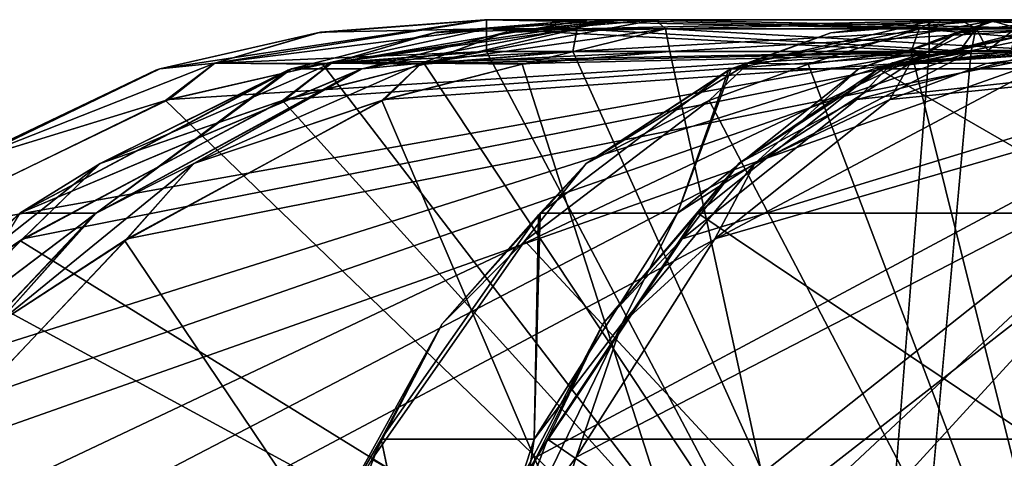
# Model space of a CAD drawing. Header units: millimetres. Extents: x -53 to 54, y -61 to 48.
# Tile 66 of 86: x -16.49 to -7.61, y 44.04 to 48. Entities that reach past the tile are written whole.
import ezdxf

# ---------------------------------------------------------------- set-up
doc = ezdxf.new("R2010")
doc.units = ezdxf.units.MM
doc.header["$LTSCALE"] = 65.185185
for name, color, linetype in [('125', 7, 'CONTINUOUS'), ('126', 7, 'CONTINUOUS'), ('13', 7, 'CONTINUOUS'), ('132', 7, 'CONTINUOUS'), ('133', 7, 'CONTINUOUS'), ('134', 7, 'CONTINUOUS'), ('136', 7, 'CONTINUOUS'), ('139', 7, 'CONTINUOUS'), ('14', 7, 'CONTINUOUS'), ('140', 7, 'CONTINUOUS'), ('144', 7, 'CONTINUOUS'), ('149', 7, 'CONTINUOUS'), ('15', 7, 'CONTINUOUS'), ('150', 7, 'CONTINUOUS'), ('152', 7, 'CONTINUOUS'), ('153', 7, 'CONTINUOUS'), ('157', 7, 'CONTINUOUS'), ('158', 7, 'CONTINUOUS'), ('16', 7, 'CONTINUOUS'), ('160', 7, 'CONTINUOUS'), ('17', 7, 'CONTINUOUS'), ('18', 7, 'CONTINUOUS'), ('19', 7, 'CONTINUOUS'), ('2', 7, 'CONTINUOUS'), ('28', 7, 'CONTINUOUS'), ('29', 7, 'CONTINUOUS'), ('31', 7, 'CONTINUOUS'), ('87', 7, 'CONTINUOUS')]:
    doc.layers.add(name, color=color, linetype=linetype)

msp = doc.modelspace()

# ---------------------------------------------------------------- linework, layer by layer
at = {"layer": '125', "color": 7, "linetype": 'Continuous', "true_color": 0xe0f2ff}
for points in [[(-11.4623, 47.9167, -4.4986), (-11.5024, 47.7131, -4.4154), (-7.8633, 47.9167, -2.7653), (-11.4623, 47.9167, -4.4986)], [(-11.5024, 47.7131, -4.4154), (-7.9033, 47.7131, -2.6822), (-7.8633, 47.9167, -2.7653), (-11.5024, 47.7131, -4.4154)], [(-7.7732, 48, -2.9522), (-11.3723, 48, -4.6855), (-11.4623, 47.9167, -4.4986), (-7.7732, 48, -2.9522)], [(-7.7732, 48, -2.9522), (-11.4623, 47.9167, -4.4986), (-7.8633, 47.9167, -2.7653), (-7.7732, 48, -2.9522)]]:
    msp.add_3dface(points, dxfattribs=at)
at = {"layer": '126', "color": 7, "linetype": 'Continuous', "true_color": 0xe0f2ff}
for points in [[(-11.5024, 47.7131, -4.4154), (-11.4623, 47.9167, -4.4986), (-13.6782, 47.609, -5.5507), (-11.5024, 47.7131, -4.4154)], [(-11.4623, 47.9167, -4.4986), (-12.7274, 47.8871, -5.3301), (-13.6782, 47.609, -5.5507), (-11.4623, 47.9167, -4.4986)], [(-11.3723, 48, -4.6855), (-12.7274, 47.8871, -5.3301), (-11.4623, 47.9167, -4.4986), (-11.3723, 48, -4.6855)], [(-12.7274, 47.8871, -5.3301), (-14.0406, 47.5557, -5.9448), (-13.6782, 47.609, -5.5507), (-12.7274, 47.8871, -5.3301)], [(-12.816, 47.6035, -5.0427), (-11.5024, 47.7131, -4.4154), (-13.6782, 47.609, -5.5507), (-12.816, 47.6035, -5.0427)], [(-15.7679, 46.7039, -6.5132), (-14.0967, 47.2796, -5.6438), (-13.6782, 47.609, -5.5507), (-15.7679, 46.7039, -6.5132)], [(-14.0406, 47.5557, -5.9448), (-15.7679, 46.7039, -6.5132), (-13.6782, 47.609, -5.5507), (-14.0406, 47.5557, -5.9448)], [(-14.0967, 47.2796, -5.6438), (-12.816, 47.6035, -5.0427), (-13.6782, 47.609, -5.5507), (-14.0967, 47.2796, -5.6438)], [(-14.0406, 47.5557, -5.9448), (-16.4947, 46.2556, -7.0619), (-15.7679, 46.7039, -6.5132), (-14.0406, 47.5557, -5.9448)], [(-16.467, 46.0226, -6.7243), (-14.0967, 47.2796, -5.6438), (-15.7679, 46.7039, -6.5132), (-16.467, 46.0226, -6.7243)], [(-17.6007, 45.2573, -7.3258), (-16.467, 46.0226, -6.7243), (-15.7679, 46.7039, -6.5132), (-17.6007, 45.2573, -7.3258)], [(-16.4947, 46.2556, -7.0619), (-17.6007, 45.2573, -7.3258), (-15.7679, 46.7039, -6.5132), (-16.4947, 46.2556, -7.0619)], [(-16.4947, 46.2556, -7.0619), (-18.505, 44.2161, -7.9311), (-17.6007, 45.2573, -7.3258), (-16.4947, 46.2556, -7.0619)], [(-18.4106, 44.0543, -7.5649), (-16.467, 46.0226, -6.7243), (-17.6007, 45.2573, -7.3258), (-18.4106, 44.0543, -7.5649)]]:
    msp.add_3dface(points, dxfattribs=at)
at = {"layer": '13', "color": 7, "linetype": 'Continuous', "true_color": 0xe0f2ff}
for points in [[(-13.2456, 38.6944, -17.5398), (-4.9857, 47.7131, -6.8409), (-13.066, 40.1633, -17.4018), (-13.2456, 38.6944, -17.5398)], [(-6.0365, 35.1444, -7.3536), (-4.9857, 47.7131, -6.8409), (-13.2456, 38.6944, -17.5398), (-6.0365, 35.1444, -7.3536)], [(-13.066, 40.1633, -17.4018), (-4.9857, 47.7131, -6.8409), (-12.7663, 41.5502, -17.0923), (-13.066, 40.1633, -17.4018)], [(-12.7663, 41.5502, -17.0923), (-4.9857, 47.7131, -6.8409), (-11.8288, 44.0556, -15.988), (-12.7663, 41.5502, -17.0923)], [(-11.8288, 44.0556, -15.988), (-4.9857, 47.7131, -6.8409), (-10.5137, 46.0239, -14.324), (-11.8288, 44.0556, -15.988)], [(-10.5137, 46.0239, -14.324), (-4.9857, 47.7131, -6.8409), (-8.9379, 47.2802, -12.2485), (-10.5137, 46.0239, -14.324)], [(-8.9379, 47.2802, -12.2485), (-4.9857, 47.7131, -6.8409), (-7.2378, 47.7131, -9.9406), (-8.9379, 47.2802, -12.2485)]]:
    msp.add_3dface(points, dxfattribs=at)
at = {"layer": '132', "color": 7, "linetype": 'Continuous', "true_color": 0xe0f2ff}
for points in [[(-13.8075, 47.8828, -0.7202), (-12.2791, 48, -0.7128), (-14.732, 47.6089, -0.9337), (-13.8075, 47.8828, -0.7202)], [(-12.2791, 48, -0.7128), (-12.2791, 47.9167, -0.9203), (-14.732, 47.6089, -0.9337), (-12.2791, 48, -0.7128)], [(-12.2791, 47.9167, -0.9203), (-13.7618, 47.5994, -1.0175), (-14.732, 47.6089, -0.9337), (-12.2791, 47.9167, -0.9203)], [(-12.2791, 47.7131, -1.0125), (-13.7618, 47.5994, -1.0175), (-12.2791, 47.9167, -0.9203), (-12.2791, 47.7131, -1.0125)], [(-15.2295, 47.5557, -0.7359), (-13.8075, 47.8828, -0.7202), (-14.732, 47.6089, -0.9337), (-15.2295, 47.5557, -0.7359)], [(-15.2295, 47.5557, -0.7359), (-14.732, 47.6089, -0.9337), (-17.0323, 46.7039, -0.9732), (-15.2295, 47.5557, -0.7359)], [(-14.732, 47.6089, -0.9337), (-15.1769, 47.2711, -1.0318), (-17.0323, 46.7039, -0.9732), (-14.732, 47.6089, -0.9337)], [(-13.7618, 47.5994, -1.0175), (-15.1769, 47.2711, -1.0318), (-14.732, 47.6089, -0.9337), (-13.7618, 47.5994, -1.0175)], [(-17.9253, 46.2556, -0.7942), (-15.2663, 47.5443, -0.7364), (-17.0323, 46.7039, -0.9732), (-17.9253, 46.2556, -0.7942)], [(-15.2663, 47.5443, -0.7364), (-15.2295, 47.5557, -0.7359), (-17.0323, 46.7039, -0.9732), (-15.2663, 47.5443, -0.7364)], [(-15.1769, 47.2711, -1.0318), (-17.7777, 46.0063, -1.087), (-17.0323, 46.7039, -0.9732), (-15.1769, 47.2711, -1.0318)]]:
    msp.add_3dface(points, dxfattribs=at)
at = {"layer": '133', "color": 7, "linetype": 'Continuous', "true_color": 0xe0f2ff}
for points in [[(-12.2791, 48, -0.7128), (-8.2844, 48, -0.7128), (-8.2844, 47.9167, -0.9203), (-12.2791, 48, -0.7128)], [(-12.2791, 47.9167, -0.9203), (-12.2791, 48, -0.7128), (-8.2844, 47.9167, -0.9203), (-12.2791, 47.9167, -0.9203)], [(-8.2844, 47.7131, -1.0125), (-12.2791, 47.9167, -0.9203), (-8.2844, 47.9167, -0.9203), (-8.2844, 47.7131, -1.0125)], [(-8.2844, 47.7131, -1.0125), (-12.2791, 47.7131, -1.0125), (-12.2791, 47.9167, -0.9203), (-8.2844, 47.7131, -1.0125)]]:
    msp.add_3dface(points, dxfattribs=at)
at = {"layer": '134', "color": 7, "linetype": 'Continuous', "true_color": 0xe0f2ff}
for points in [[(-8.2844, 48, -0.7128), (-8.0111, 48, -0.7417), (-8.2844, 47.9167, -0.9203), (-8.2844, 48, -0.7128)], [(-8.2844, 47.9167, -0.9203), (-8.0111, 48, -0.7417), (-7.8593, 47.9223, -0.9995), (-8.2844, 47.9167, -0.9203)], [(-8.2844, 47.7131, -1.0125), (-8.2844, 47.9167, -0.9203), (-7.8593, 47.9223, -0.9995), (-8.2844, 47.7131, -1.0125)], [(-8.2844, 47.7131, -1.0125), (-7.8593, 47.9223, -0.9995), (-8.0075, 47.7191, -1.0511), (-8.2844, 47.7131, -1.0125)], [(-8.0111, 48, -0.7417), (-7.7527, 48, -0.826), (-7.8593, 47.9223, -0.9995), (-8.0111, 48, -0.7417)], [(-8.0075, 47.7191, -1.0511), (-7.8593, 47.9223, -0.9995), (-7.7545, 47.7236, -1.1629), (-8.0075, 47.7191, -1.0511)], [(-7.7527, 48, -0.826), (-7.4977, 47.9255, -1.2396), (-7.8593, 47.9223, -0.9995), (-7.7527, 48, -0.826)], [(-7.8593, 47.9223, -0.9995), (-7.4977, 47.9255, -1.2396), (-7.7545, 47.7236, -1.1629), (-7.8593, 47.9223, -0.9995)], [(-7.7545, 47.7236, -1.1629), (-7.4977, 47.9255, -1.2396), (-7.5423, 47.7263, -1.3395), (-7.7545, 47.7236, -1.1629)], [(-7.7527, 48, -0.826), (-7.3167, 48, -1.1434), (-7.4977, 47.9255, -1.2396), (-7.7527, 48, -0.826)]]:
    msp.add_3dface(points, dxfattribs=at)
at = {"layer": '136', "color": 7, "linetype": 'Continuous', "true_color": 0xe0f2ff}
for points in [[(-6.9953, 48, -10.1168), (-8.7423, 47.5557, -12.492), (-7.16, 47.9204, -9.9971), (-6.9953, 48, -10.1168)], [(-8.7423, 47.5557, -12.492), (-8.6135, 47.6119, -11.9749), (-7.16, 47.9204, -9.9971), (-8.7423, 47.5557, -12.492)], [(-7.16, 47.9204, -9.9971), (-8.6135, 47.6119, -11.9749), (-7.1631, 47.9167, -9.9948), (-7.16, 47.9204, -9.9971)], [(-8.6135, 47.6119, -11.9749), (-7.2378, 47.7131, -9.9406), (-7.1631, 47.9167, -9.9948), (-8.6135, 47.6119, -11.9749)], [(-8.9379, 47.2802, -12.2485), (-7.2378, 47.7131, -9.9406), (-8.6135, 47.6119, -11.9749), (-8.9379, 47.2802, -12.2485)], [(-9.9983, 46.7057, -13.8136), (-8.9379, 47.2802, -12.2485), (-8.6135, 47.6119, -11.9749), (-9.9983, 46.7057, -13.8136)], [(-8.7423, 47.5557, -12.492), (-9.9983, 46.7057, -13.8136), (-8.6135, 47.6119, -11.9749), (-8.7423, 47.5557, -12.492)], [(-8.7423, 47.5557, -12.492), (-10.3716, 46.2556, -14.6416), (-9.9983, 46.7057, -13.8136), (-8.7423, 47.5557, -12.492)], [(-10.5137, 46.0239, -14.324), (-8.9379, 47.2802, -12.2485), (-9.9983, 46.7057, -13.8136), (-10.5137, 46.0239, -14.324)], [(-11.2281, 45.2586, -15.3988), (-10.5137, 46.0239, -14.324), (-9.9983, 46.7057, -13.8136), (-11.2281, 45.2586, -15.3988)], [(-10.3716, 46.2556, -14.6416), (-11.2281, 45.2586, -15.3988), (-9.9983, 46.7057, -13.8136), (-10.3716, 46.2556, -14.6416)], [(-10.3716, 46.2556, -14.6416), (-11.7297, 44.2161, -16.3631), (-11.2281, 45.2586, -15.3988), (-10.3716, 46.2556, -14.6416)], [(-11.8288, 44.0556, -15.988), (-10.5137, 46.0239, -14.324), (-11.2281, 45.2586, -15.3988), (-11.8288, 44.0556, -15.988)], [(-12.2264, 43.3606, -16.6318), (-11.8288, 44.0556, -15.988), (-11.2281, 45.2586, -15.3988), (-12.2264, 43.3606, -16.6318)], [(-11.7297, 44.2161, -16.3631), (-12.2264, 43.3606, -16.6318), (-11.2281, 45.2586, -15.3988), (-11.7297, 44.2161, -16.3631)], [(-11.7297, 44.2161, -16.3631), (-12.6879, 41.6465, -17.4946), (-12.2264, 43.3606, -16.6318), (-11.7297, 44.2161, -16.3631)], [(-12.7663, 41.5502, -17.0923), (-11.8288, 44.0556, -15.988), (-12.2264, 43.3606, -16.6318), (-12.7663, 41.5502, -17.0923)]]:
    msp.add_3dface(points, dxfattribs=at)
at = {"layer": '139', "color": 7, "linetype": 'Continuous', "true_color": 0xe0f2ff}
for points in [[(-10.7538, 48, -5.9699), (-7.0647, 47.9167, -4.4236), (-10.6638, 47.9167, -6.1568), (-10.7538, 48, -5.9699)], [(-10.7538, 48, -5.9699), (-7.1547, 48, -4.2367), (-7.0647, 47.9167, -4.4236), (-10.7538, 48, -5.9699)], [(-7.0247, 47.7131, -4.5067), (-10.6237, 47.7131, -6.2399), (-10.6638, 47.9167, -6.1568), (-7.0247, 47.7131, -4.5067)], [(-7.0647, 47.9167, -4.4236), (-7.0247, 47.7131, -4.5067), (-10.6638, 47.9167, -6.1568), (-7.0647, 47.9167, -4.4236)]]:
    msp.add_3dface(points, dxfattribs=at)
at = {"layer": '14', "color": 7, "linetype": 'Continuous', "true_color": 0xe0f2ff}
for points in [[(-12.2791, 47.7131, -1.0125), (-8.8053, 41.1375, -1.2996), (-13.7618, 47.5994, -1.0175), (-12.2791, 47.7131, -1.0125)], [(-8.2844, 47.7131, -1.0125), (-8.8053, 41.1375, -1.2996), (-12.2791, 47.7131, -1.0125), (-8.2844, 47.7131, -1.0125)], [(-13.7618, 47.5994, -1.0175), (-8.8053, 41.1375, -1.2996), (-15.1769, 47.2711, -1.0318), (-13.7618, 47.5994, -1.0175)], [(-15.1769, 47.2711, -1.0318), (-8.8053, 41.1375, -1.2996), (-17.7777, 46.0063, -1.087), (-15.1769, 47.2711, -1.0318)], [(-17.7777, 46.0063, -1.087), (-8.8053, 41.1375, -1.2996), (-19.8876, 44.0317, -1.1733), (-17.7777, 46.0063, -1.087)]]:
    msp.add_3dface(points, dxfattribs=at)
at = {"layer": '140', "color": 7, "linetype": 'Continuous', "true_color": 0xe0f2ff}
for points in [[(-12.1277, 47.8828, -6.6397), (-10.7538, 48, -5.9699), (-12.868, 47.6089, -7.2332), (-12.1277, 47.8828, -6.6397)], [(-10.7538, 48, -5.9699), (-10.6638, 47.9167, -6.1568), (-12.868, 47.6089, -7.2332), (-10.7538, 48, -5.9699)], [(-10.6638, 47.9167, -6.1568), (-11.9575, 47.5994, -6.8877), (-12.868, 47.6089, -7.2332), (-10.6638, 47.9167, -6.1568)], [(-10.6237, 47.7131, -6.2399), (-11.9575, 47.5994, -6.8877), (-10.6638, 47.9167, -6.1568), (-10.6237, 47.7131, -6.2399)], [(-13.402, 47.5557, -7.2709), (-12.1277, 47.8828, -6.6397), (-12.868, 47.6089, -7.2332), (-13.402, 47.5557, -7.2709)], [(-12.868, 47.6089, -7.2332), (-13.2262, 47.2711, -7.5147), (-14.9233, 46.7039, -8.2669), (-12.868, 47.6089, -7.2332)], [(-13.402, 47.5557, -7.2709), (-12.868, 47.6089, -7.2332), (-14.9233, 46.7039, -8.2669), (-13.402, 47.5557, -7.2709)], [(-11.9575, 47.5994, -6.8877), (-13.2262, 47.2711, -7.5147), (-12.868, 47.6089, -7.2332), (-11.9575, 47.5994, -6.8877)], [(-15.8055, 46.2556, -8.493), (-13.435, 47.5443, -7.2873), (-14.9233, 46.7039, -8.2669), (-15.8055, 46.2556, -8.493)], [(-13.435, 47.5443, -7.2873), (-13.402, 47.5557, -7.2709), (-14.9233, 46.7039, -8.2669), (-13.435, 47.5443, -7.2873)], [(-13.2262, 47.2711, -7.5147), (-15.5455, 46.0063, -8.6928), (-14.9233, 46.7039, -8.2669), (-13.2262, 47.2711, -7.5147)], [(-14.9233, 46.7039, -8.2669), (-15.5455, 46.0063, -8.6928), (-16.7014, 45.2573, -9.1932), (-14.9233, 46.7039, -8.2669)], [(-15.8055, 46.2556, -8.493), (-14.9233, 46.7039, -8.2669), (-16.7014, 45.2573, -9.1932), (-15.8055, 46.2556, -8.493)], [(-17.7385, 44.2161, -9.5229), (-15.8252, 46.2404, -8.5033), (-16.7014, 45.2573, -9.1932), (-17.7385, 44.2161, -9.5229)], [(-15.8252, 46.2404, -8.5033), (-15.8055, 46.2556, -8.493), (-16.7014, 45.2573, -9.1932), (-15.8252, 46.2404, -8.5033)], [(-15.5455, 46.0063, -8.6928), (-17.409, 44.0317, -9.686), (-16.7014, 45.2573, -9.1932), (-15.5455, 46.0063, -8.6928)]]:
    msp.add_3dface(points, dxfattribs=at)
at = {"layer": '144', "color": 7, "linetype": 'Continuous', "true_color": 0xe0f2ff}
for points in [[(-13.7797, 47.8871, 0.7199), (-14.732, 47.609, 0.9337), (-12.2791, 47.9167, 0.9203), (-13.7797, 47.8871, 0.7199)], [(-14.732, 47.609, 0.9337), (-12.2791, 47.7131, 1.0125), (-12.2791, 47.9167, 0.9203), (-14.732, 47.609, 0.9337)], [(-12.2791, 48, 0.7128), (-13.7797, 47.8871, 0.7199), (-12.2791, 47.9167, 0.9203), (-12.2791, 48, 0.7128)], [(-13.7797, 47.8871, 0.7199), (-15.2295, 47.5557, 0.7359), (-14.732, 47.609, 0.9337), (-13.7797, 47.8871, 0.7199)], [(-13.7348, 47.6035, 1.0173), (-12.2791, 47.7131, 1.0125), (-14.732, 47.609, 0.9337), (-13.7348, 47.6035, 1.0173)], [(-17.0323, 46.7039, 0.9732), (-15.1495, 47.2796, 1.0315), (-14.732, 47.609, 0.9337), (-17.0323, 46.7039, 0.9732)], [(-15.2295, 47.5557, 0.7359), (-17.0323, 46.7039, 0.9732), (-14.732, 47.609, 0.9337), (-15.2295, 47.5557, 0.7359)], [(-15.1495, 47.2796, 1.0315), (-13.7348, 47.6035, 1.0173), (-14.732, 47.609, 0.9337), (-15.1495, 47.2796, 1.0315)], [(-15.2295, 47.5557, 0.7359), (-17.9253, 46.2556, 0.7942), (-17.0323, 46.7039, 0.9732), (-15.2295, 47.5557, 0.7359)], [(-17.7538, 46.0226, 1.0863), (-15.1495, 47.2796, 1.0315), (-17.0323, 46.7039, 0.9732), (-17.7538, 46.0226, 1.0863)]]:
    msp.add_3dface(points, dxfattribs=at)
at = {"layer": '149', "color": 7, "linetype": 'Continuous', "true_color": 0xe0f2ff}
for points in [[(-12.7526, 47.8828, 5.342), (-11.3723, 48, 4.6855), (-13.6782, 47.6089, 5.5507), (-12.7526, 47.8828, 5.342)], [(-11.3723, 48, 4.6855), (-11.4623, 47.9167, 4.4986), (-13.6782, 47.6089, 5.5507), (-11.3723, 48, 4.6855)], [(-11.4623, 47.9167, 4.4986), (-12.8404, 47.5994, 5.0543), (-13.6782, 47.6089, 5.5507), (-11.4623, 47.9167, 4.4986)], [(-11.5024, 47.7131, 4.4154), (-12.8404, 47.5994, 5.0543), (-11.4623, 47.9167, 4.4986), (-11.5024, 47.7131, 4.4154)], [(-14.0406, 47.5557, 5.9448), (-12.7526, 47.8828, 5.342), (-13.6782, 47.6089, 5.5507), (-14.0406, 47.5557, 5.9448)], [(-14.0406, 47.5557, 5.9448), (-13.6782, 47.6089, 5.5507), (-15.7679, 46.7039, 6.5132), (-14.0406, 47.5557, 5.9448)], [(-13.6782, 47.6089, 5.5507), (-14.1216, 47.2711, 5.6554), (-15.7679, 46.7039, 6.5132), (-13.6782, 47.6089, 5.5507)], [(-12.8404, 47.5994, 5.0543), (-14.1216, 47.2711, 5.6554), (-13.6782, 47.6089, 5.5507), (-12.8404, 47.5994, 5.0543)], [(-16.4947, 46.2556, 7.062), (-14.074, 47.5443, 5.9603), (-15.7679, 46.7039, 6.5132), (-16.4947, 46.2556, 7.062)], [(-14.074, 47.5443, 5.9603), (-14.0406, 47.5557, 5.9448), (-15.7679, 46.7039, 6.5132), (-14.074, 47.5443, 5.9603)], [(-14.1216, 47.2711, 5.6554), (-16.4888, 46.0063, 6.7341), (-15.7679, 46.7039, 6.5132), (-14.1216, 47.2711, 5.6554)], [(-16.4947, 46.2556, 7.062), (-15.7679, 46.7039, 6.5132), (-17.6007, 45.2573, 7.3258), (-16.4947, 46.2556, 7.062)], [(-15.7679, 46.7039, 6.5132), (-16.4888, 46.0063, 6.7341), (-17.6007, 45.2573, 7.3258), (-15.7679, 46.7039, 6.5132)], [(-16.4888, 46.0063, 6.7341), (-18.4271, 44.0317, 7.5718), (-17.6007, 45.2573, 7.3258), (-16.4888, 46.0063, 6.7341)]]:
    msp.add_3dface(points, dxfattribs=at)
at = {"layer": '15', "color": 7, "linetype": 'Continuous', "true_color": 0xe0f2ff}
for points in [[(-19.8696, 44.0543, 1.1723), (-21.3097, 41.549, 1.2817), (-8.2844, 47.7131, 1.0125), (-19.8696, 44.0543, 1.1723)], [(-8.2844, 47.7131, 1.0125), (-21.3097, 41.549, 1.2817), (-8.7939, 41.2821, 1.2933), (-8.2844, 47.7131, 1.0125)], [(-17.7538, 46.0226, 1.0863), (-19.8696, 44.0543, 1.1723), (-8.2844, 47.7131, 1.0125), (-17.7538, 46.0226, 1.0863)], [(-15.1495, 47.2796, 1.0315), (-17.7538, 46.0226, 1.0863), (-8.2844, 47.7131, 1.0125), (-15.1495, 47.2796, 1.0315)], [(-13.7348, 47.6035, 1.0173), (-15.1495, 47.2796, 1.0315), (-8.2844, 47.7131, 1.0125), (-13.7348, 47.6035, 1.0173)], [(-12.2791, 47.7131, 1.0125), (-13.7348, 47.6035, 1.0173), (-8.2844, 47.7131, 1.0125), (-12.2791, 47.7131, 1.0125)]]:
    msp.add_3dface(points, dxfattribs=at)
at = {"layer": '150', "color": 7, "linetype": 'Continuous', "true_color": 0xe0f2ff}
for points in [[(-7.9033, 47.7131, 2.6822), (-11.5024, 47.7131, 4.4154), (-11.4623, 47.9167, 4.4986), (-7.9033, 47.7131, 2.6822)], [(-11.4623, 47.9167, 4.4986), (-11.3723, 48, 4.6855), (-7.8633, 47.9167, 2.7653), (-11.4623, 47.9167, 4.4986)], [(-7.9033, 47.7131, 2.6822), (-11.4623, 47.9167, 4.4986), (-7.8633, 47.9167, 2.7653), (-7.9033, 47.7131, 2.6822)], [(-11.3723, 48, 4.6855), (-7.7732, 48, 2.9522), (-7.8633, 47.9167, 2.7653), (-11.3723, 48, 4.6855)]]:
    msp.add_3dface(points, dxfattribs=at)
at = {"layer": '152', "color": 7, "linetype": 'Continuous', "true_color": 0xe0f2ff}
for points in [[(-7.1547, 48, 4.2367), (-10.7538, 48, 5.9699), (-10.6638, 47.9167, 6.1568), (-7.1547, 48, 4.2367)], [(-7.0647, 47.9167, 4.4236), (-7.1547, 48, 4.2367), (-10.6638, 47.9167, 6.1568), (-7.0647, 47.9167, 4.4236)], [(-10.6237, 47.7131, 6.2399), (-7.0647, 47.9167, 4.4236), (-10.6638, 47.9167, 6.1568), (-10.6237, 47.7131, 6.2399)], [(-10.6237, 47.7131, 6.2399), (-7.0247, 47.7131, 4.5067), (-7.0647, 47.9167, 4.4236), (-10.6237, 47.7131, 6.2399)]]:
    msp.add_3dface(points, dxfattribs=at)
at = {"layer": '153', "color": 7, "linetype": 'Continuous', "true_color": 0xe0f2ff}
for points in [[(-10.6638, 47.9167, 6.1568), (-12.1027, 47.8871, 6.6274), (-12.868, 47.609, 7.2332), (-10.6638, 47.9167, 6.1568)], [(-10.6237, 47.7131, 6.2399), (-10.6638, 47.9167, 6.1568), (-12.868, 47.609, 7.2332), (-10.6237, 47.7131, 6.2399)], [(-10.7538, 48, 5.9699), (-12.1027, 47.8871, 6.6274), (-10.6638, 47.9167, 6.1568), (-10.7538, 48, 5.9699)], [(-12.1027, 47.8871, 6.6274), (-13.402, 47.5557, 7.2709), (-12.868, 47.609, 7.2332), (-12.1027, 47.8871, 6.6274)], [(-11.9332, 47.6035, 6.8759), (-10.6237, 47.7131, 6.2399), (-12.868, 47.609, 7.2332), (-11.9332, 47.6035, 6.8759)], [(-13.402, 47.5557, 7.2709), (-14.9233, 46.7039, 8.2669), (-12.868, 47.609, 7.2332), (-13.402, 47.5557, 7.2709)], [(-14.9233, 46.7039, 8.2669), (-13.2017, 47.2796, 7.5024), (-12.868, 47.609, 7.2332), (-14.9233, 46.7039, 8.2669)], [(-13.2017, 47.2796, 7.5024), (-11.9332, 47.6035, 6.8759), (-12.868, 47.609, 7.2332), (-13.2017, 47.2796, 7.5024)], [(-13.402, 47.5557, 7.2709), (-15.8055, 46.2556, 8.493), (-14.9233, 46.7039, 8.2669), (-13.402, 47.5557, 7.2709)], [(-15.5243, 46.0226, 8.6818), (-13.2017, 47.2796, 7.5024), (-14.9233, 46.7039, 8.2669), (-15.5243, 46.0226, 8.6818)], [(-15.8055, 46.2556, 8.493), (-16.7014, 45.2573, 9.1932), (-14.9233, 46.7039, 8.2669), (-15.8055, 46.2556, 8.493)], [(-16.7014, 45.2573, 9.1932), (-15.5243, 46.0226, 8.6818), (-14.9233, 46.7039, 8.2669), (-16.7014, 45.2573, 9.1932)], [(-15.8055, 46.2556, 8.493), (-17.7385, 44.2161, 9.5229), (-16.7014, 45.2573, 9.1932), (-15.8055, 46.2556, 8.493)], [(-17.3933, 44.0543, 9.6773), (-15.5243, 46.0226, 8.6818), (-16.7014, 45.2573, 9.1932), (-17.3933, 44.0543, 9.6773)]]:
    msp.add_3dface(points, dxfattribs=at)
at = {"layer": '157', "color": 7, "linetype": 'Continuous', "true_color": 0xe0f2ff}
for points in [[(-9.1719, 47.8828, 10.3461), (-8.2132, 48, 9.1557), (-9.9153, 47.6089, 10.9358), (-9.1719, 47.8828, 10.3461)], [(-8.2132, 48, 9.1557), (-8.3754, 47.9167, 9.0264), (-9.9153, 47.6089, 10.9358), (-8.2132, 48, 9.1557)], [(-8.3754, 47.9167, 9.0264), (-9.3758, 47.5994, 10.125), (-9.9153, 47.6089, 10.9358), (-8.3754, 47.9167, 9.0264)], [(-8.4475, 47.7131, 8.9689), (-9.3758, 47.5994, 10.125), (-8.3754, 47.9167, 9.0264), (-8.4475, 47.7131, 8.9689)], [(-10.0708, 47.5557, 11.4481), (-9.1719, 47.8828, 10.3461), (-9.9153, 47.6089, 10.9358), (-10.0708, 47.5557, 11.4481)], [(-10.0708, 47.5557, 11.4481), (-9.9153, 47.6089, 10.9358), (-11.3804, 46.7039, 12.7096), (-10.0708, 47.5557, 11.4481)], [(-9.9153, 47.6089, 10.9358), (-10.2694, 47.2711, 11.2224), (-11.3804, 46.7039, 12.7096), (-9.9153, 47.6089, 10.9358)], [(-9.3758, 47.5994, 10.125), (-10.2694, 47.2711, 11.2224), (-9.9153, 47.6089, 10.9358), (-9.3758, 47.5994, 10.125)], [(-11.7971, 46.2556, 13.5194), (-10.0942, 47.5443, 11.4766), (-11.3804, 46.7039, 12.7096), (-11.7971, 46.2556, 13.5194)], [(-10.0942, 47.5443, 11.4766), (-10.0708, 47.5557, 11.4481), (-11.3804, 46.7039, 12.7096), (-10.0942, 47.5443, 11.4766)], [(-10.2694, 47.2711, 11.2224), (-11.9341, 46.0063, 13.2214), (-11.3804, 46.7039, 12.7096), (-10.2694, 47.2711, 11.2224)], [(-11.3804, 46.7039, 12.7096), (-11.9341, 46.0063, 13.2214), (-12.6792, 45.2573, 14.2369), (-11.3804, 46.7039, 12.7096)], [(-11.7971, 46.2556, 13.5194), (-11.3804, 46.7039, 12.7096), (-12.6792, 45.2573, 14.2369), (-11.7971, 46.2556, 13.5194)], [(-13.2313, 44.2161, 15.1747), (-11.8115, 46.2404, 13.5363), (-12.6792, 45.2573, 14.2369), (-13.2313, 44.2161, 15.1747)], [(-11.8115, 46.2404, 13.5363), (-11.7971, 46.2556, 13.5194), (-12.6792, 45.2573, 14.2369), (-11.8115, 46.2404, 13.5363)], [(-11.9341, 46.0063, 13.2214), (-13.317, 44.0317, 14.8172), (-12.6792, 45.2573, 14.2369), (-11.9341, 46.0063, 13.2214)], [(-13.2313, 44.2161, 15.1747), (-12.6792, 45.2573, 14.2369), (-13.7304, 43.3594, 15.4222), (-13.2313, 44.2161, 15.1747)], [(-12.6792, 45.2573, 14.2369), (-13.317, 44.0317, 14.8172), (-13.7304, 43.3594, 15.4222), (-12.6792, 45.2573, 14.2369)], [(-14.2452, 41.6198, 16.2656), (-13.2313, 44.2161, 15.1747), (-13.7304, 43.3594, 15.4222), (-14.2452, 41.6198, 16.2656)]]:
    msp.add_3dface(points, dxfattribs=at)
at = {"layer": '158', "color": 7, "linetype": 'Continuous', "true_color": 0xe0f2ff}
for points in [[(-5.9569, 47.7131, 5.8457), (-8.4475, 47.7131, 8.9689), (-8.3754, 47.9167, 9.0264), (-5.9569, 47.7131, 5.8457)], [(-8.3754, 47.9167, 9.0264), (-8.2132, 48, 9.1557), (-5.8847, 47.9167, 5.9032), (-8.3754, 47.9167, 9.0264)], [(-5.9569, 47.7131, 5.8457), (-8.3754, 47.9167, 9.0264), (-5.8847, 47.9167, 5.9032), (-5.9569, 47.7131, 5.8457)], [(-8.2132, 48, 9.1557), (-5.7225, 48, 6.0326), (-5.8847, 47.9167, 5.9032), (-8.2132, 48, 9.1557)]]:
    msp.add_3dface(points, dxfattribs=at)
at = {"layer": '16', "color": 7, "linetype": 'Continuous', "true_color": 0xe0f2ff}
for points in [[(-11.5024, 47.7131, 4.4154), (-8.5033, 41.0701, 2.6492), (-12.8404, 47.5994, 5.0543), (-11.5024, 47.7131, 4.4154)], [(-7.9033, 47.7131, 2.6822), (-8.5033, 41.0701, 2.6492), (-11.5024, 47.7131, 4.4154), (-7.9033, 47.7131, 2.6822)], [(-12.8404, 47.5994, 5.0543), (-8.5033, 41.0701, 2.6492), (-14.1216, 47.2711, 5.6554), (-12.8404, 47.5994, 5.0543)], [(-14.1216, 47.2711, 5.6554), (-8.5033, 41.0701, 2.6492), (-16.4888, 46.0063, 6.7341), (-14.1216, 47.2711, 5.6554)], [(-16.4888, 46.0063, 6.7341), (-8.5033, 41.0701, 2.6492), (-18.4271, 44.0317, 7.5718), (-16.4888, 46.0063, 6.7341)]]:
    msp.add_3dface(points, dxfattribs=at)
at = {"layer": '160', "color": 7, "linetype": 'Continuous', "true_color": 0xe0f2ff}
for points in [[(-6.8642, 47.7131, 10.2315), (-6.9364, 47.9167, 10.1739), (-8.4553, 47.609, 12.1001), (-6.8642, 47.7131, 10.2315)], [(-6.9364, 47.9167, 10.1739), (-8.0286, 47.8871, 11.2223), (-8.4553, 47.609, 12.1001), (-6.9364, 47.9167, 10.1739)], [(-7.0986, 48, 10.0446), (-8.0286, 47.8871, 11.2223), (-6.9364, 47.9167, 10.1739), (-7.0986, 48, 10.0446)], [(-8.0286, 47.8871, 11.2223), (-8.9201, 47.5557, 12.3657), (-8.4553, 47.609, 12.1001), (-8.0286, 47.8871, 11.2223)], [(-7.7681, 47.6035, 11.3726), (-6.8642, 47.7131, 10.2315), (-8.4553, 47.609, 12.1001), (-7.7681, 47.6035, 11.3726)], [(-9.8586, 46.7039, 13.9232), (-8.6391, 47.2796, 12.4874), (-8.4553, 47.609, 12.1001), (-9.8586, 46.7039, 13.9232)], [(-8.9201, 47.5557, 12.3657), (-9.8586, 46.7039, 13.9232), (-8.4553, 47.609, 12.1001), (-8.9201, 47.5557, 12.3657)], [(-8.6391, 47.2796, 12.4874), (-7.7681, 47.6035, 11.3726), (-8.4553, 47.609, 12.1001), (-8.6391, 47.2796, 12.4874)], [(-8.9201, 47.5557, 12.3657), (-10.5553, 46.2556, 14.5097), (-9.8586, 46.7039, 13.9232), (-8.9201, 47.5557, 12.3657)], [(-10.22, 46.0226, 14.5578), (-8.6391, 47.2796, 12.4874), (-9.8586, 46.7039, 13.9232), (-10.22, 46.0226, 14.5578)], [(-11.0586, 45.2573, 15.5293), (-10.22, 46.0226, 14.5578), (-9.8586, 46.7039, 13.9232), (-11.0586, 45.2573, 15.5293)], [(-10.5553, 46.2556, 14.5097), (-11.0586, 45.2573, 15.5293), (-9.8586, 46.7039, 13.9232), (-10.5553, 46.2556, 14.5097)], [(-10.5553, 46.2556, 14.5097), (-11.85, 44.2161, 16.2762), (-11.0586, 45.2573, 15.5293), (-10.5553, 46.2556, 14.5097)], [(-11.472, 44.0543, 16.2656), (-10.22, 46.0226, 14.5578), (-11.0586, 45.2573, 15.5293), (-11.472, 44.0543, 16.2656)], [(-11.85, 44.2161, 16.2762), (-11.9803, 43.3594, 16.8179), (-11.0586, 45.2573, 15.5293), (-11.85, 44.2161, 16.2762)], [(-11.9803, 43.3594, 16.8179), (-11.472, 44.0543, 16.2656), (-11.0586, 45.2573, 15.5293), (-11.9803, 43.3594, 16.8179)], [(-11.85, 44.2161, 16.2762), (-12.6826, 41.6453, 17.499), (-11.9803, 43.3594, 16.8179), (-11.85, 44.2161, 16.2762)], [(-12.2843, 41.549, 17.4597), (-11.472, 44.0543, 16.2656), (-11.9803, 43.3594, 16.8179), (-12.2843, 41.549, 17.4597)]]:
    msp.add_3dface(points, dxfattribs=at)
at = {"layer": '17', "color": 7, "linetype": 'Continuous', "true_color": 0xe0f2ff}
for points in [[(-7.0247, 47.7131, 4.5067), (-18.6433, 41.549, 10.4006), (-7.3685, 41.1556, 4.9901), (-7.0247, 47.7131, 4.5067)], [(-17.3933, 44.0543, 9.6773), (-18.6433, 41.549, 10.4006), (-7.0247, 47.7131, 4.5067), (-17.3933, 44.0543, 9.6773)], [(-15.5243, 46.0226, 8.6818), (-17.3933, 44.0543, 9.6773), (-7.0247, 47.7131, 4.5067), (-15.5243, 46.0226, 8.6818)], [(-13.2017, 47.2796, 7.5024), (-15.5243, 46.0226, 8.6818), (-7.0247, 47.7131, 4.5067), (-13.2017, 47.2796, 7.5024)], [(-11.9332, 47.6035, 6.8759), (-13.2017, 47.2796, 7.5024), (-7.0247, 47.7131, 4.5067), (-11.9332, 47.6035, 6.8759)], [(-10.6237, 47.7131, 6.2399), (-11.9332, 47.6035, 6.8759), (-7.0247, 47.7131, 4.5067), (-10.6237, 47.7131, 6.2399)]]:
    msp.add_3dface(points, dxfattribs=at)
at = {"layer": '18', "color": 7, "linetype": 'Continuous', "true_color": 0xe0f2ff}
for points in [[(-8.4475, 47.7131, 8.9689), (-6.5811, 40.2377, 6.105), (-9.3758, 47.5994, 10.125), (-8.4475, 47.7131, 8.9689)], [(-5.9569, 47.7131, 5.8457), (-6.5811, 40.2377, 6.105), (-8.4475, 47.7131, 8.9689), (-5.9569, 47.7131, 5.8457)], [(-9.3758, 47.5994, 10.125), (-6.5811, 40.2377, 6.105), (-10.2694, 47.2711, 11.2224), (-9.3758, 47.5994, 10.125)], [(-10.2694, 47.2711, 11.2224), (-6.5811, 40.2377, 6.105), (-11.9341, 46.0063, 13.2214), (-10.2694, 47.2711, 11.2224)], [(-11.9341, 46.0063, 13.2214), (-6.5811, 40.2377, 6.105), (-13.317, 44.0317, 14.8172), (-11.9341, 46.0063, 13.2214)]]:
    msp.add_3dface(points, dxfattribs=at)
at = {"layer": '19', "color": 7, "linetype": 'Continuous', "true_color": 0xe0f2ff}
for points in [[(-4.3736, 47.7131, 7.1083), (-12.2843, 41.549, 17.4597), (-4.4856, 40.3642, 7.7634), (-4.3736, 47.7131, 7.1083)], [(-11.472, 44.0543, 16.2656), (-12.2843, 41.549, 17.4597), (-4.3736, 47.7131, 7.1083), (-11.472, 44.0543, 16.2656)], [(-10.22, 46.0226, 14.5578), (-11.472, 44.0543, 16.2656), (-4.3736, 47.7131, 7.1083), (-10.22, 46.0226, 14.5578)], [(-8.6391, 47.2796, 12.4874), (-10.22, 46.0226, 14.5578), (-4.3736, 47.7131, 7.1083), (-8.6391, 47.2796, 12.4874)], [(-7.7681, 47.6035, 11.3726), (-8.6391, 47.2796, 12.4874), (-4.3736, 47.7131, 7.1083), (-7.7681, 47.6035, 11.3726)], [(-6.8642, 47.7131, 10.2315), (-7.7681, 47.6035, 11.3726), (-4.3736, 47.7131, 7.1083), (-6.8642, 47.7131, 10.2315)]]:
    msp.add_3dface(points, dxfattribs=at)
at = {"layer": '2', "color": 7, "linetype": 'Continuous', "true_color": 0xe0f2ff}
for points in [[(-12.2997, 48), (-12.2791, 48, 0.7128), (-12.2791, 48, -0.7128), (-12.2997, 48)], [(-12.2791, 48, -0.7128), (-8.2844, 48, 0.7128), (-8.2844, 48, -0.7128), (-12.2791, 48, -0.7128)], [(-12.2791, 48, 0.7128), (-8.2844, 48, 0.7128), (-12.2791, 48, -0.7128), (-12.2791, 48, 0.7128)], [(-11.3723, 48, -4.6855), (-7.7732, 48, -2.9522), (-11.0817, 48, -5.3367), (-11.3723, 48, -4.6855)], [(-11.3723, 48, 4.6855), (-10.7538, 48, 5.9699), (-7.7732, 48, 2.9522), (-11.3723, 48, 4.6855)], [(-11.0817, 48, 5.3367), (-10.7538, 48, 5.9699), (-11.3723, 48, 4.6855), (-11.0817, 48, 5.3367)], [(-11.0817, 48, -5.3367), (-7.7732, 48, -2.9522), (-10.7538, 48, -5.9699), (-11.0817, 48, -5.3367)], [(-10.7538, 48, 5.9699), (-7.1547, 48, 4.2367), (-7.7732, 48, 2.9522), (-10.7538, 48, 5.9699)], [(-7.7732, 48, -2.9522), (-7.3384, 48, -2.6136), (-10.7538, 48, -5.9699), (-7.7732, 48, -2.9522)], [(-10.7538, 48, -5.9699), (-7.3384, 48, -2.6136), (-7.1547, 48, -4.2367), (-10.7538, 48, -5.9699)], [(-8.2844, 48, -0.7128), (-7.7456, 48, 0.8292), (-8.0111, 48, -0.7417), (-8.2844, 48, -0.7128)], [(-8.2844, 48, 0.7128), (-7.7456, 48, 0.8292), (-8.2844, 48, -0.7128), (-8.2844, 48, 0.7128)], [(-7.6688, 48, 9.6163), (-7.0986, 48, 10.0446), (-8.2132, 48, 9.1557), (-7.6688, 48, 9.6163)], [(-8.2132, 48, 9.1557), (-7.0986, 48, 10.0446), (-5.7225, 48, 6.0326), (-8.2132, 48, 9.1557)], [(-8.0111, 48, -0.7417), (-7.7456, 48, 0.8292), (-7.7527, 48, -0.826), (-8.0111, 48, -0.7417)], [(-7.7732, 48, 2.9522), (-7.1547, 48, 4.2367), (-7.3434, 48, 2.6195), (-7.7732, 48, 2.9522)], [(-7.7527, 48, -0.826), (-7.7456, 48, 0.8292), (-7.3167, 48, -1.1434), (-7.7527, 48, -0.826)], [(-7.7456, 48, 0.8292), (-7.3144, 48, 1.146), (-7.3167, 48, -1.1434), (-7.7456, 48, 0.8292)]]:
    msp.add_3dface(points, dxfattribs=at)
at = {"layer": '28', "color": 7, "linetype": 'Continuous', "true_color": 0xe0f2ff}
for points in [[(-10.6237, 47.7131, -6.2399), (-7.721, 34.3873, -5.4878), (-11.9575, 47.5994, -6.8877), (-10.6237, 47.7131, -6.2399)], [(-7.0247, 47.7131, -4.5067), (-7.721, 34.3873, -5.4878), (-10.6237, 47.7131, -6.2399), (-7.0247, 47.7131, -4.5067)], [(-11.9575, 47.5994, -6.8877), (-7.721, 34.3873, -5.4878), (-13.2262, 47.2711, -7.5147), (-11.9575, 47.5994, -6.8877)], [(-13.2262, 47.2711, -7.5147), (-7.721, 34.3873, -5.4878), (-15.5455, 46.0063, -8.6928), (-13.2262, 47.2711, -7.5147)], [(-15.5455, 46.0063, -8.6928), (-7.721, 34.3873, -5.4878), (-17.409, 44.0317, -9.686), (-15.5455, 46.0063, -8.6928)]]:
    msp.add_3dface(points, dxfattribs=at)
at = {"layer": '29', "color": 7, "linetype": 'Continuous', "true_color": 0xe0f2ff}
for points in [[(-7.9033, 47.7131, -2.6822), (-19.7554, 41.549, -8.0912), (-8.5678, 40.3542, -2.6456), (-7.9033, 47.7131, -2.6822)], [(-18.4106, 44.0543, -7.5649), (-19.7554, 41.549, -8.0912), (-7.9033, 47.7131, -2.6822), (-18.4106, 44.0543, -7.5649)], [(-16.467, 46.0226, -6.7243), (-18.4106, 44.0543, -7.5649), (-7.9033, 47.7131, -2.6822), (-16.467, 46.0226, -6.7243)], [(-14.0967, 47.2796, -5.6438), (-16.467, 46.0226, -6.7243), (-7.9033, 47.7131, -2.6822), (-14.0967, 47.2796, -5.6438)], [(-12.816, 47.6035, -5.0427), (-14.0967, 47.2796, -5.6438), (-7.9033, 47.7131, -2.6822), (-12.816, 47.6035, -5.0427)], [(-11.5024, 47.7131, -4.4154), (-12.816, 47.6035, -5.0427), (-7.9033, 47.7131, -2.6822), (-11.5024, 47.7131, -4.4154)]]:
    msp.add_3dface(points, dxfattribs=at)
at = {"layer": '31', "color": 7, "linetype": 'Continuous', "true_color": 0xe0f2ff}
for points in [[(-15.2295, 47.5557, -0.7359), (-12.2997, 48), (-13.8075, 47.8828, -0.7202), (-15.2295, 47.5557, -0.7359)], [(-15.2295, 47.5557, 0.7359), (-12.2997, 48), (-15.2295, 47.5557, -0.7359), (-15.2295, 47.5557, 0.7359)], [(-13.7797, 47.8871, 0.7199), (-12.2997, 48), (-15.2295, 47.5557, 0.7359), (-13.7797, 47.8871, 0.7199)], [(-11.0817, 48, -5.3367), (-14.0406, 47.5557, -5.9448), (-12.7274, 47.8871, -5.3301), (-11.0817, 48, -5.3367)], [(-11.0817, 48, -5.3367), (-13.402, 47.5557, -7.2709), (-14.0406, 47.5557, -5.9448), (-11.0817, 48, -5.3367)], [(-14.0406, 47.5557, 5.9448), (-11.0817, 48, 5.3367), (-12.7526, 47.8828, 5.342), (-14.0406, 47.5557, 5.9448)], [(-13.402, 47.5557, 7.2709), (-11.0817, 48, 5.3367), (-14.0406, 47.5557, 5.9448), (-13.402, 47.5557, 7.2709)], [(-12.2997, 48), (-12.2791, 48, -0.7128), (-13.8075, 47.8828, -0.7202), (-12.2997, 48)], [(-12.2791, 48, 0.7128), (-12.2997, 48), (-13.7797, 47.8871, 0.7199), (-12.2791, 48, 0.7128)], [(-13.402, 47.5557, -7.2709), (-11.0817, 48, -5.3367), (-12.1277, 47.8828, -6.6397), (-13.402, 47.5557, -7.2709)], [(-12.1027, 47.8871, 6.6274), (-11.0817, 48, 5.3367), (-13.402, 47.5557, 7.2709), (-12.1027, 47.8871, 6.6274)], [(-11.0817, 48, 5.3367), (-11.3723, 48, 4.6855), (-12.7526, 47.8828, 5.342), (-11.0817, 48, 5.3367)], [(-11.3723, 48, -4.6855), (-11.0817, 48, -5.3367), (-12.7274, 47.8871, -5.3301), (-11.3723, 48, -4.6855)], [(-11.0817, 48, -5.3367), (-10.7538, 48, -5.9699), (-12.1277, 47.8828, -6.6397), (-11.0817, 48, -5.3367)], [(-10.7538, 48, 5.9699), (-11.0817, 48, 5.3367), (-12.1027, 47.8871, 6.6274), (-10.7538, 48, 5.9699)], [(-8.9201, 47.5557, 12.3657), (-7.6688, 48, 9.6163), (-10.0708, 47.5557, 11.4481), (-8.9201, 47.5557, 12.3657)], [(-10.0708, 47.5557, 11.4481), (-7.6688, 48, 9.6163), (-9.1719, 47.8828, 10.3461), (-10.0708, 47.5557, 11.4481)], [(-7.6688, 48, 9.6163), (-8.2132, 48, 9.1557), (-9.1719, 47.8828, 10.3461), (-7.6688, 48, 9.6163)], [(-8.0286, 47.8871, 11.2223), (-7.6688, 48, 9.6163), (-8.9201, 47.5557, 12.3657), (-8.0286, 47.8871, 11.2223)], [(-6.9953, 48, -10.1168), (-5.3913, 48, -11.0552), (-8.7423, 47.5557, -12.492), (-6.9953, 48, -10.1168)], [(-5.3913, 48, -11.0552), (-5.462, 47.5557, -14.2354), (-8.7423, 47.5557, -12.492), (-5.3913, 48, -11.0552)], [(-7.0986, 48, 10.0446), (-7.6688, 48, 9.6163), (-8.0286, 47.8871, 11.2223), (-7.0986, 48, 10.0446)], [(-17.9253, 46.2556, 0.7942), (-15.2295, 47.5557, -0.7359), (-15.2663, 47.5443, -0.7364), (-17.9253, 46.2556, 0.7942)], [(-15.2295, 47.5557, 0.7359), (-15.2295, 47.5557, -0.7359), (-17.9253, 46.2556, 0.7942), (-15.2295, 47.5557, 0.7359)], [(-17.9253, 46.2556, -0.7942), (-17.9253, 46.2556, 0.7942), (-15.2663, 47.5443, -0.7364), (-17.9253, 46.2556, -0.7942)], [(-13.435, 47.5443, -7.2873), (-16.4947, 46.2556, -7.0619), (-13.402, 47.5557, -7.2709), (-13.435, 47.5443, -7.2873)], [(-13.402, 47.5557, -7.2709), (-16.4947, 46.2556, -7.0619), (-14.0406, 47.5557, -5.9448), (-13.402, 47.5557, -7.2709)], [(-15.8055, 46.2556, -8.493), (-16.4947, 46.2556, -7.0619), (-13.435, 47.5443, -7.2873), (-15.8055, 46.2556, -8.493)], [(-16.4947, 46.2556, 7.062), (-15.8055, 46.2556, 8.493), (-14.074, 47.5443, 5.9603), (-16.4947, 46.2556, 7.062)], [(-15.8055, 46.2556, 8.493), (-14.0406, 47.5557, 5.9448), (-14.074, 47.5443, 5.9603), (-15.8055, 46.2556, 8.493)], [(-13.402, 47.5557, 7.2709), (-14.0406, 47.5557, 5.9448), (-15.8055, 46.2556, 8.493), (-13.402, 47.5557, 7.2709)], [(-11.7971, 46.2556, 13.5194), (-10.5553, 46.2556, 14.5097), (-10.0942, 47.5443, 11.4766), (-11.7971, 46.2556, 13.5194)], [(-8.9201, 47.5557, 12.3657), (-10.0708, 47.5557, 11.4481), (-10.5553, 46.2556, 14.5097), (-8.9201, 47.5557, 12.3657)], [(-10.5553, 46.2556, 14.5097), (-10.0708, 47.5557, 11.4481), (-10.0942, 47.5443, 11.4766), (-10.5553, 46.2556, 14.5097)], [(-6.4849, 46.2556, -16.73), (-10.3716, 46.2556, -14.6416), (-8.7423, 47.5557, -12.492), (-6.4849, 46.2556, -16.73)], [(-5.462, 47.5557, -14.2354), (-6.4849, 46.2556, -16.73), (-8.7423, 47.5557, -12.492), (-5.462, 47.5557, -14.2354)], [(-15.8252, 46.2404, -8.5033), (-18.505, 44.2161, -7.9311), (-15.8055, 46.2556, -8.493), (-15.8252, 46.2404, -8.5033)], [(-15.8055, 46.2556, -8.493), (-18.505, 44.2161, -7.9311), (-16.4947, 46.2556, -7.0619), (-15.8055, 46.2556, -8.493)], [(-17.7385, 44.2161, -9.5229), (-18.505, 44.2161, -7.9311), (-15.8252, 46.2404, -8.5033), (-17.7385, 44.2161, -9.5229)], [(-15.8055, 46.2556, 8.493), (-16.4947, 46.2556, 7.062), (-17.7385, 44.2161, 9.5229), (-15.8055, 46.2556, 8.493)], [(-13.2313, 44.2161, 15.1747), (-11.85, 44.2161, 16.2762), (-11.8115, 46.2404, 13.5363), (-13.2313, 44.2161, 15.1747)], [(-10.5553, 46.2556, 14.5097), (-11.7971, 46.2556, 13.5194), (-11.85, 44.2161, 16.2762), (-10.5553, 46.2556, 14.5097)], [(-11.85, 44.2161, 16.2762), (-11.7971, 46.2556, 13.5194), (-11.8115, 46.2404, 13.5363), (-11.85, 44.2161, 16.2762)], [(-7.3398, 44.2161, -18.7474), (-11.7297, 44.2161, -16.3631), (-10.3716, 46.2556, -14.6416), (-7.3398, 44.2161, -18.7474)], [(-6.4849, 46.2556, -16.73), (-7.3398, 44.2161, -18.7474), (-10.3716, 46.2556, -14.6416), (-6.4849, 46.2556, -16.73)], [(-12.6879, 41.6198, 17.5074), (-13.2313, 44.2161, 15.1747), (-14.2452, 41.6198, 16.2656), (-12.6879, 41.6198, 17.5074)], [(-11.85, 44.2161, 16.2762), (-13.2313, 44.2161, 15.1747), (-12.6826, 41.6453, 17.499), (-11.85, 44.2161, 16.2762)], [(-12.6826, 41.6453, 17.499), (-13.2313, 44.2161, 15.1747), (-12.6879, 41.6198, 17.5074), (-12.6826, 41.6453, 17.499)], [(-11.7297, 44.2161, -16.3631), (-7.9498, 41.6198, -20.107), (-12.6879, 41.6465, -17.4946), (-11.7297, 44.2161, -16.3631)], [(-7.3398, 44.2161, -18.7474), (-7.9498, 41.6198, -20.107), (-11.7297, 44.2161, -16.3631), (-7.3398, 44.2161, -18.7474)], [(-2.7065, 41.6198, -21.4515), (-7.9498, 41.6198, -20.107), (-7.3398, 44.2161, -18.7474), (-2.7065, 41.6198, -21.4515)]]:
    msp.add_3dface(points, dxfattribs=at)
at = {"layer": '87', "color": 7, "linetype": 'Continuous', "true_color": 0xe0f2ff}
for points in [[(-8.4152, 20.9564, -6.473), (-7.721, 34.3873, -5.4878), (-6.5962, 47.722, -4.4067), (-8.4152, 20.9564, -6.473)], [(-8.4152, 20.9564, -6.473), (-6.5962, 47.722, -4.4067), (-8.1259, 20.9351, -6.3857), (-8.4152, 20.9564, -6.473)], [(-8.1259, 20.9351, -6.3857), (-6.5962, 47.722, -4.4067), (-7.8233, 20.9198, -6.389), (-8.1259, 20.9351, -6.3857)], [(-7.8233, 20.9198, -6.389), (-6.1697, 47.7266, -4.4986), (-7.5353, 20.9118, -6.4826), (-7.8233, 20.9198, -6.389)], [(-6.5962, 47.722, -4.4067), (-6.1697, 47.7266, -4.4986), (-7.8233, 20.9198, -6.389), (-6.5962, 47.722, -4.4067)], [(-7.721, 34.3873, -5.4878), (-7.0247, 47.7131, -4.5067), (-6.5962, 47.722, -4.4067), (-7.721, 34.3873, -5.4878)]]:
    msp.add_3dface(points, dxfattribs=at)

doc.saveas('drawing.dxf')
